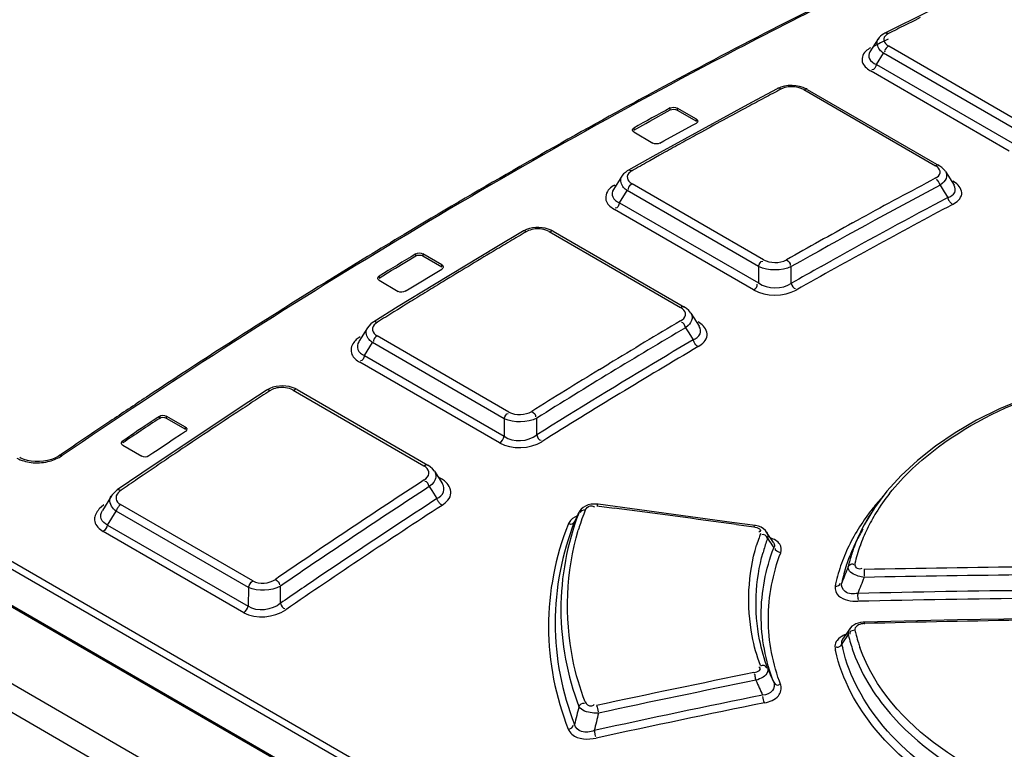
# Model space of a CAD drawing. Header units: inches. Extents: x 0 to 82.7, y 0 to 58.5.
# Tile 32 of 66: x 71.621 to 72.406, y 19.87 to 20.453. Entities that reach past the tile are written whole.
import ezdxf

# ---------------------------------------------------------------- set-up
doc = ezdxf.new("R2010")
doc.units = ezdxf.units.IN
doc.header["$LTSCALE"] = 4.547244
doc.header["$MEASUREMENT"] = 0
doc.layers.get('0').update_dxf_attribs({"linetype": 'CONTINUOUS'})

msp = doc.modelspace()

# ---------------------------------------------------------------- linework, layer by layer
at = {"color": 7, "linetype": 'CONTINUOUS'}
for p, q in [((75.52402, 17.66523), (69.94895, 20.88393)), ((75.4936, 17.65992), (69.9303, 20.87182)), ((72.34647, 20.45951), (72.31109, 20.44186)), ((72.64202, 19.42653), (70.87007, 20.44954)), ((72.33498, 20.45205), (72.32722, 20.44817)), ((72.33934, 20.45422), (72.33498, 20.45205)), ((70.81915, 20.44313), (72.6227, 19.40187)), ((72.62385, 19.40208), (70.8203, 20.44334)), ((72.63954, 19.42191), (70.86759, 20.44492)), ((72.30564, 20.43719), (72.29912, 20.42702)), ((72.30646, 20.4383), (72.30561, 20.43715)), ((72.30429, 20.41696), (72.31003, 20.42593)), ((72.4145, 20.36561), (72.31003, 20.42593)), ((72.31091, 20.42764), (72.31102, 20.42686)), ((72.31268, 20.43255), (72.31421, 20.4315)), ((72.41868, 20.37119), (72.31421, 20.4315)), ((72.4104, 20.34773), (72.30013, 20.41139)), ((72.30429, 20.41696), (72.41457, 20.3533)), ((72.22521, 20.39746), (72.20462, 20.38649)), ((72.22798, 20.39868), (72.2252, 20.39745)), ((72.23087, 20.3995), (72.22798, 20.39868)), ((72.22994, 20.39795), (72.22813, 20.39715)), ((72.24596, 20.39847), (72.24308, 20.39936)), ((72.24633, 20.3968), (72.35151, 20.33608)), ((72.2491, 20.39699), (72.35428, 20.33627)), ((72.20462, 20.38649), (72.126, 20.34345)), ((72.12359, 20.37161), (72.13983, 20.38053)), ((72.13983, 20.38053), (72.13983, 20.38214)), ((72.1454, 20.38204), (72.1454, 20.38044)), ((72.16071, 20.3732), (72.1454, 20.38204)), ((72.1454, 20.38044), (72.16071, 20.3716)), ((72.12034, 20.36975), (72.12359, 20.37161)), ((72.16071, 20.3716), (72.16071, 20.3732)), ((72.1106, 20.36454), (72.12034, 20.36975)), ((72.1106, 20.36615), (72.1106, 20.36454)), ((72.1106, 20.363), (72.12591, 20.35416)), ((72.13473, 20.35584), (72.15746, 20.36836)), ((72.15746, 20.36836), (72.16071, 20.37009)), ((72.13148, 20.35409), (72.13473, 20.35584)), ((72.126, 20.34345), (72.10637, 20.33242)), ((72.12342, 20.34006), (72.12252, 20.33955)), ((72.13133, 20.34448), (72.12342, 20.34006)), ((72.13554, 20.34683), (72.13133, 20.34448)), ((72.35297, 20.33508), (72.35151, 20.33608)), ((72.35942, 20.33156), (72.36639, 20.32046)), ((72.10111, 20.32763), (72.09448, 20.31713)), ((72.3676, 20.32233), (72.36543, 20.32377)), ((72.09929, 20.30654), (72.10538, 20.31617)), ((72.21021, 20.25564), (72.10538, 20.31617)), ((72.1062, 20.31781), (72.10631, 20.31705)), ((72.10783, 20.32266), (72.10934, 20.32163)), ((72.21417, 20.2611), (72.10934, 20.32163)), ((72.35717, 20.3221), (72.35517, 20.32053)), ((72.35517, 20.32053), (72.35842, 20.31534)), ((72.35842, 20.31534), (72.36135, 20.31067)), ((72.20628, 20.23704), (72.09534, 20.30109)), ((72.09929, 20.30654), (72.21023, 20.24249)), ((72.28535, 20.29041), (72.29221, 20.29417)), ((72.02665, 20.28425), (72.02487, 20.28337)), ((72.04243, 20.28547), (72.04003, 20.28615)), ((72.02191, 20.28365), (72.0013, 20.27144)), ((72.04322, 20.28345), (72.14806, 20.22293)), ((72.04621, 20.28377), (72.15104, 20.22324)), ((72.0013, 20.27144), (71.95149, 20.24138)), ((71.92037, 20.25431), (71.93661, 20.26408)), ((71.93661, 20.26408), (71.93661, 20.26569)), ((71.94218, 20.26576), (71.94218, 20.26415)), ((71.95749, 20.25692), (71.94218, 20.26576)), ((71.94218, 20.26415), (71.95749, 20.25531)), ((72.26033, 20.25574), (72.26935, 20.26076)), ((71.91712, 20.25242), (71.92037, 20.25431)), ((71.93151, 20.23791), (71.95749, 20.25364)), ((71.95749, 20.25531), (71.95749, 20.25692)), ((72.21021, 20.25564), (72.21023, 20.24249)), ((72.23643, 20.24231), (72.23643, 20.25553)), ((71.90738, 20.24633), (71.91712, 20.25242)), ((71.90738, 20.24793), (71.90738, 20.24633)), ((71.90738, 20.24462), (71.92269, 20.23578)), ((71.95149, 20.24138), (71.92269, 20.22368)), ((71.92826, 20.23588), (71.93151, 20.23791)), ((71.92269, 20.22368), (71.90308, 20.21148)), ((71.92656, 20.22395), (71.92195, 20.2211)), ((71.92906, 20.2255), (71.92656, 20.22395)), ((71.93244, 20.22759), (71.92906, 20.2255)), ((72.14956, 20.22189), (72.14806, 20.22293)), ((72.1528, 20.22209), (72.15105, 20.22324)), ((72.15465, 20.22047), (72.1528, 20.22209)), ((71.92195, 20.2211), (71.91924, 20.21942)), ((72.15625, 20.21845), (72.15465, 20.22047)), ((72.15621, 20.21851), (72.16287, 20.20795)), ((71.89809, 20.2067), (71.89123, 20.1957)), ((71.89911, 20.20809), (71.89805, 20.20663)), ((72.15403, 20.20847), (72.15203, 20.20681)), ((72.15203, 20.20681), (72.15465, 20.20266)), ((72.16428, 20.21), (72.16205, 20.2115)), ((71.89223, 20.1996), (71.88996, 20.19794)), ((71.90442, 20.20125), (71.90588, 20.20024)), ((72.01106, 20.13952), (71.90588, 20.20024)), ((72.15465, 20.20266), (72.15815, 20.19711)), ((71.89569, 20.18457), (71.90214, 20.19491)), ((72.00732, 20.13419), (71.90214, 20.19491)), ((71.90291, 20.19647), (71.90302, 20.19573)), ((71.89569, 20.18457), (72.00727, 20.12015)), ((72.00354, 20.11483), (71.89196, 20.17925)), ((72.08323, 20.17336), (72.09075, 20.17794)), ((71.83811, 20.15913), (71.83565, 20.1598)), ((71.81722, 20.15672), (71.7966, 20.14324)), ((71.82195, 20.15741), (71.8202, 20.15644)), ((71.83871, 20.15698), (71.94318, 20.09666)), ((71.84192, 20.15742), (71.94639, 20.09711)), ((71.7966, 20.14324), (71.71805, 20.09075)), ((71.73199, 20.13445), (71.73199, 20.13606)), ((71.73756, 20.1363), (71.73756, 20.13469)), ((71.75287, 20.12746), (71.73756, 20.1363)), ((71.73756, 20.13469), (71.75287, 20.12585)), ((71.75287, 20.12585), (71.75287, 20.12746)), ((72.00732, 20.13419), (72.00727, 20.12015)), ((72.03323, 20.12123), (72.03328, 20.13469)), ((71.70276, 20.11652), (71.7125, 20.12306)), ((71.74962, 20.12184), (71.74313, 20.11752)), ((71.75287, 20.124), (71.74962, 20.12184)), ((71.76736, 20.12166), (71.76004, 20.11678)), ((71.70276, 20.11652), (71.70276, 20.11491)), ((71.70276, 20.11304), (71.71807, 20.1042)), ((71.75843, 20.11569), (71.75416, 20.11284)), ((71.76004, 20.11678), (71.75843, 20.11569)), ((71.65379, 20.10583), (71.65252, 20.10497)), ((71.72689, 20.10665), (71.72364, 20.10447)), ((71.64584, 20.10173), (71.64279, 20.10086)), ((71.94472, 20.09559), (71.94318, 20.09666)), ((71.94822, 20.0959), (71.94639, 20.09711)), ((71.9501, 20.09422), (71.94822, 20.0959)), ((71.71805, 20.09075), (71.69844, 20.07735)), ((71.71903, 20.08912), (71.71459, 20.08609)), ((71.72539, 20.09344), (71.71903, 20.08912)), ((71.72778, 20.09505), (71.72539, 20.09344)), ((71.95162, 20.09228), (71.9501, 20.09422)), ((71.95158, 20.09234), (71.95795, 20.08231)), ((71.94947, 20.08174), (71.94747, 20.07998)), ((71.94747, 20.07998), (71.94946, 20.07684)), ((71.95102, 20.08364), (71.94947, 20.08174)), ((71.95453, 20.08769), (71.95727, 20.08611)), ((71.95586, 20.0857), (71.95659, 20.08662)), ((71.95958, 20.08458), (71.95727, 20.08611)), ((71.69368, 20.07254), (71.68663, 20.06108)), ((71.69311, 20.07148), (71.69362, 20.07244)), ((71.69423, 20.07336), (71.69363, 20.07246)), ((71.94946, 20.07684), (71.95355, 20.0704)), ((72.31266, 20.07629), (72.30283, 20.06315)), ((71.68779, 20.06539), (71.68546, 20.06353)), ((71.69256, 20.06962), (71.69311, 20.07148)), ((71.69856, 20.06773), (71.69964, 20.06664)), ((71.69964, 20.06664), (71.70107, 20.06565)), ((71.80656, 20.00475), (71.70107, 20.06565)), ((72.07215, 20.06447), (72.07025, 20.06332)), ((72.07864, 20.06419), (72.07921, 20.06382)), ((72.08114, 20.06479), (72.09507, 20.06293)), ((72.18889, 20.05148), (72.08213, 20.06595)), ((71.69071, 20.04936), (71.69755, 20.06047)), ((71.69838, 20.06247), (71.69755, 20.06047)), ((71.80304, 19.99956), (71.69755, 20.06047)), ((72.06632, 20.05813), (72.06669, 20.05887)), ((72.06669, 20.05887), (72.06695, 20.05946)), ((72.30283, 20.06315), (72.29461, 20.04958)), ((71.69071, 20.04936), (71.80292, 19.98458)), ((72.06357, 20.05259), (72.06337, 20.05215)), ((72.2075, 20.04891), (72.18889, 20.05148)), ((72.19259, 20.04971), (72.20652, 20.04779)), ((72.29461, 20.04958), (72.29063, 20.04162)), ((71.79941, 19.9794), (71.6872, 20.04418)), ((72.21573, 20.04498), (72.21413, 20.0464)), ((72.21669, 20.04376), (72.21573, 20.04498)), ((72.22218, 20.0354), (72.2167, 20.04374)), ((72.29056, 20.04148), (72.28632, 20.03229)), ((72.21768, 20.04032), (72.21747, 20.03882)), ((72.22079, 20.03368), (72.22191, 20.03197)), ((72.22216, 20.03543), (72.22218, 20.0354)), ((72.22191, 20.03197), (72.22246, 20.03112)), ((72.28184, 20.01487), (72.28182, 20.01602)), ((72.29215, 20.01474), (72.29284, 20.01504)), ((72.29444, 20.01386), (72.29452, 20.00862)), ((71.80304, 19.99956), (71.80292, 19.98458)), ((71.82864, 19.98692), (71.82875, 20.00067)), ((72.29465, 19.97217), (72.29466, 19.97035)), ((72.36901, 19.97362), (72.29466, 19.97192)), ((72.42655, 19.97465), (72.36901, 19.97362)), ((72.27989, 19.96206), (72.27731, 19.95827)), ((72.283, 19.96658), (72.27989, 19.96206)), ((72.28301, 19.96658), (72.28302, 19.9666)), ((72.28717, 19.96551), (72.28487, 19.96501)), ((72.28713, 19.96637), (72.28717, 19.96551)), ((72.27418, 19.95868), (72.27295, 19.95735)), ((72.27567, 19.95989), (72.27418, 19.95868)), ((72.27668, 19.95458), (72.27559, 19.95283)), ((72.27731, 19.95827), (72.27656, 19.95655)), ((72.28129, 19.96117), (72.28187, 19.96199)), ((72.27127, 19.95281), (72.27138, 19.95111))]:
    msp.add_line(p, q, dxfattribs=at)
for points in [[(72.3111, 20.44186), (72.31025, 20.4414), (72.30881, 20.44048), (72.30755, 20.43944), (72.30646, 20.4383)], [(72.23697, 20.40012), (72.23388, 20.39998), (72.23087, 20.3995)], [(72.24308, 20.39936), (72.24007, 20.39991), (72.23697, 20.40012)], [(72.24912, 20.39698), (72.24866, 20.39724), (72.24596, 20.39847)], [(72.10637, 20.33242), (72.10551, 20.3319), (72.10394, 20.33077), (72.10258, 20.32951), (72.10145, 20.32814), (72.10111, 20.32763)], [(72.35801, 20.33337), (72.35661, 20.33467), (72.35499, 20.33583), (72.35427, 20.33627)], [(72.35946, 20.33149), (72.35916, 20.33195), (72.35801, 20.33337)], [(72.09529, 20.32059), (72.09538, 20.32054), (72.09547, 20.32049), (72.09556, 20.32044), (72.09565, 20.3204), (72.09574, 20.32036), (72.09583, 20.32032), (72.09592, 20.32028), (72.09601, 20.32025), (72.0961, 20.32022)], [(72.36265, 20.30766), (72.36246, 20.30797), (72.36227, 20.30829), (72.3621, 20.30862), (72.36194, 20.30896), (72.36179, 20.30929), (72.36166, 20.30964), (72.36155, 20.30998), (72.36144, 20.31032), (72.36135, 20.31067)], [(72.36516, 20.30516), (72.36486, 20.30535), (72.36456, 20.30557), (72.36426, 20.30581), (72.36397, 20.30607), (72.36369, 20.30635), (72.36341, 20.30665), (72.36315, 20.30697), (72.36289, 20.30731), (72.36265, 20.30766)], [(72.02743, 20.28593), (72.02508, 20.28518), (72.02287, 20.28419), (72.0219, 20.28365)], [(72.03499, 20.28679), (72.03242, 20.28675), (72.02989, 20.28646), (72.02743, 20.28593)], [(72.04003, 20.28615), (72.03754, 20.28659), (72.03499, 20.28679)], [(72.04621, 20.28376), (72.04469, 20.28456), (72.04243, 20.28547)], [(71.90307, 20.21147), (71.90274, 20.21126), (71.90077, 20.20978), (71.89911, 20.20809)], [(72.15886, 20.19531), (72.15876, 20.19551), (72.15867, 20.1957), (72.15858, 20.1959), (72.15849, 20.1961), (72.15842, 20.19631), (72.15834, 20.19651), (72.15827, 20.19671), (72.15821, 20.19691), (72.15815, 20.19711)], [(72.55545, 20.17865), (72.53175, 20.17646), (72.50847, 20.17321), (72.48572, 20.16895), (72.46362, 20.16366), (72.44231, 20.15738), (72.42191, 20.15013), (72.40251, 20.14196), (72.38423, 20.1329), (72.36716, 20.12301), (72.35139, 20.11234), (72.33701, 20.10096), (72.32407, 20.08892), (72.31266, 20.07629)], [(71.82265, 20.15924), (71.82027, 20.15835), (71.81806, 20.15724), (71.81722, 20.15672)], [(71.83044, 20.16037), (71.82778, 20.16026), (71.82516, 20.15987), (71.82265, 20.15924)], [(71.83565, 20.1598), (71.83308, 20.16022), (71.83044, 20.16037)], [(71.84192, 20.15742), (71.84043, 20.1582), (71.83811, 20.15913)], [(71.65253, 20.10498), (71.65126, 20.10417), (71.64868, 20.10284), (71.64584, 20.10173)], [(71.6298, 20.10021), (71.62676, 20.10077), (71.62396, 20.10161), (71.62148, 20.10267), (71.62052, 20.10318)], [(71.64279, 20.10086), (71.63958, 20.10026), (71.63629, 20.09995), (71.633, 20.09993), (71.6298, 20.10021)], [(71.69844, 20.07735), (71.6977, 20.07682), (71.6958, 20.07517), (71.69423, 20.07336)], [(71.95527, 20.06722), (71.95502, 20.06754), (71.95479, 20.06788), (71.95457, 20.06823), (71.95436, 20.06858), (71.95416, 20.06894), (71.95399, 20.06931), (71.95382, 20.06967), (71.95368, 20.07004), (71.95355, 20.0704)], [(71.95765, 20.06508), (71.95738, 20.06524), (71.9571, 20.06543), (71.95683, 20.06564), (71.95656, 20.06586), (71.95629, 20.0661), (71.95602, 20.06636), (71.95576, 20.06663), (71.95551, 20.06692), (71.95527, 20.06722)], [(72.08213, 20.06595), (72.08143, 20.06603), (72.07902, 20.06611), (72.07663, 20.06588), (72.07433, 20.06534), (72.07215, 20.06447)], [(72.07025, 20.06332), (72.06867, 20.06193), (72.06743, 20.06032), (72.06695, 20.05946)], [(72.21413, 20.0464), (72.21225, 20.04752), (72.21013, 20.04834), (72.20783, 20.04886), (72.2075, 20.04891)], [(72.29466, 19.97192), (72.29372, 19.97188), (72.29162, 19.97161), (72.28965, 19.97113), (72.28784, 19.97046), (72.2862, 19.96958), (72.28477, 19.96853), (72.28357, 19.96731), (72.28302, 19.9666)]]:
    msp.add_lwpolyline(points, dxfattribs=at)
for centre, radius, start, end in [((74.38959, 16.21759), 4.75092, 115.98709, 118.50125), ((74.475, 16.15557), 4.79994, 116.58081, 116.75736), ((74.42133, 16.22889), 4.70648, 116.60467, 116.76719), ((74.499, 16.11002), 4.85142, 117.90983, 118.08636), ((74.49692, 16.01575), 4.97951, 118.47829, 118.74589), ((74.52519, 16.06093), 4.90707, 118.08635, 118.26118), ((74.59112, 15.84635), 5.17335, 118.75837, 120.99024), ((74.5215, 15.99508), 4.99186, 118.49692, 118.87938), ((74.56593, 15.98525), 4.99301, 118.2617, 118.77894), ((74.58405, 15.95214), 5.03076, 118.7783, 118.95002), ((74.59693, 15.92886), 5.05736, 118.95008, 119.12362), ((74.63366, 15.86317), 5.13262, 119.29133, 119.4605), ((72.10673, 20.32403), 0.00667, 147.4894, 153.92886), ((74.67531, 15.93946), 4.96414, 117.91429, 118.68956), ((74.70292, 15.89031), 5.01386, 117.92092, 119.46782), ((74.68037, 15.925), 4.96104, 117.86863, 119.07747), ((74.69872, 15.89269), 4.99154, 117.87235, 119.5058), ((74.72761, 15.84417), 5.07284, 118.77942, 119.46237), ((74.69558, 15.67023), 5.37812, 120.97813, 121.34313), ((74.73225, 15.6933), 5.32904, 120.53355, 120.69854), ((74.73956, 15.68098), 5.34336, 120.69854, 120.86336), ((74.8059, 15.49123), 5.58838, 121.35449, 123.49689), ((74.72464, 15.64324), 5.39816, 121.09627, 121.45928), ((74.76244, 15.64283), 5.38785, 120.86406, 121.35606), ((74.74485, 15.80864), 5.09406, 119.19129, 119.49966), ((74.80081, 15.57973), 5.4617, 121.35542, 121.51774), ((74.80856, 15.56708), 5.47653, 121.51762, 121.67976), ((74.79812, 15.58395), 5.4567, 121.84247, 122.00573), ((71.90425, 20.20271), 0.00733, 147.75084, 154.9107), ((74.90642, 15.5378), 5.42091, 120.53772, 122.00618), ((74.867, 15.60267), 5.35169, 120.53398, 121.24916), ((74.90165, 15.54117), 5.39744, 120.50164, 122.05215), ((74.84776, 15.63029), 5.29999, 120.49578, 120.81565), ((74.91234, 15.52271), 5.42546, 120.8193, 122.05044), ((74.94387, 15.47638), 5.49953, 121.34305, 122.00372), ((74.92092, 15.31537), 5.7985, 123.485689, 123.832475), ((75.00694, 15.25756), 5.84417, 123.04415, 123.198852), ((74.98381, 15.29291), 5.80193, 123.198851, 123.354918), ((74.94379, 15.29928), 5.80603, 123.585634, 123.816809), ((74.96442, 15.3224), 5.76663, 123.35513, 123.66988), ((74.9586, 15.25919), 5.86616, 123.832683, 124.28918), ((74.94842, 15.29095), 5.81419, 123.587039, 123.933519), ((74.97395, 15.27334), 5.82274, 123.701313, 123.89359), ((75.04467, 15.20228), 5.9111, 123.82562, 123.979716), ((71.63705, 20.13134), 0.03178, 300.44209, 303.28583), ((75.04428, 15.2028), 5.91045, 123.979408, 124.133745), ((74.96577, 15.31829), 5.7708, 124.290171, 124.448691), ((75.12859, 15.18925), 5.84098, 123.046574, 124.447962), ((75.13151, 15.18473), 5.83965, 123.041424, 124.442249), ((72.44651, 19.94748), 0.18526, 137.65194, 141.52253), ((72.44154, 19.97398), 0.16171, 141.59152, 148.16909), ((75.126, 15.18936), 5.81472, 123.016747, 124.496157), ((75.10684, 15.21755), 5.78735, 123.014959, 124.138297), ((72.43737, 19.97157), 0.16271, 142.69513, 148.27277), ((73.40209, 19.3961), 1.49083, 153.63636, 153.89272), ((72.2516, 19.99054), 0.19311, 159.50751, 161.90943), ((72.24989, 19.99117), 0.19129, 158.51056, 159.50483), ((68.6703, -5.56335), 25.85412, 82.169832, 82.387928), ((72.42418, 19.97971), 0.14721, 148.26859, 155.1348), ((72.43898, 19.95351), 0.17561, 141.53305, 144.5348), ((72.428, 19.98248), 0.14571, 148.20169, 154.10189), ((72.06879, 20.04517), 0.01158, 147.72485, 156.43138), ((72.25415, 19.9897), 0.1958, 161.90834, 163.51344), ((72.42941, 19.96019), 0.16395, 144.49526, 150.74665), ((72.33305, 19.9959), 0.12984, 158.91026, 160.49765), ((72.42303, 19.96892), 0.15068, 149.17769, 153.35933), ((72.41578, 19.98375), 0.13788, 155.24543, 157.51856), ((72.41782, 19.98744), 0.13439, 154.10619, 160.36246), ((72.33529, 19.99512), 0.13221, 160.50211, 163.22874), ((72.36676, 19.9847), 0.15879, 160.73479, 164.3984), ((72.36921, 19.98387), 0.16139, 160.09012, 160.74234), ((73.94153, 21.14804), 2.05006, 212.7562, 212.92727), ((72.41788, 19.96676), 0.15067, 150.7866, 154.10974), ((72.41157, 19.98548), 0.13333, 157.51537, 160.50189), ((72.41758, 19.9717), 0.14457, 153.37701, 155.16655), ((72.41044, 19.97038), 0.14241, 154.11054, 157.57761), ((72.41185, 19.97429), 0.13827, 155.23099, 160.32483), ((72.40603, 19.98742), 0.12746, 160.49155, 165.21715), ((72.40874, 19.99069), 0.12475, 160.3696, 167.02886), ((72.40587, 19.97229), 0.13745, 157.58969, 161.14045), ((72.40158, 19.9778), 0.12742, 161.72075, 168.5132), ((72.40626, 19.97634), 0.13232, 161.13225, 161.75597), ((72.40726, 19.976), 0.13338, 160.35227, 161.13204), ((72.40097, 19.98878), 0.12222, 166.44638, 167.12094), ((72.40209, 19.9885), 0.12338, 165.23776, 166.44553), ((72.40414, 19.97289), 0.13561, 161.14262, 164.71564), ((74.56376, 19.10089), 2.4586, 158.14773, 158.46988), ((72.57282, 6.47548), 13.54124, 90.618706, 91.177996), ((72.56864, 6.46405), 13.54629, 90.600565, 91.159448), ((75.17734, 15.11296), 5.91348, 124.135052, 124.491452), ((72.40295, 19.97322), 0.13439, 164.71777, 168.31105), ((74.60236, 19.0778), 2.48808, 158.05649, 158.37305), ((72.58811, 6.50816), 13.48996, 90.670969, 91.268671), ((72.58385, 6.49681), 13.49493, 90.652412, 91.24966), ((72.64448, 6.4678), 13.50746, 90.924533, 91.484165), ((72.28841, 19.96281), 0.00659, 145.40355, 186.8915), ((72.40571, 19.99269), 0.12161, 192.91294, 194.86319), ((73.19339, 19.31734), 1.11644, 144.78232, 145.19535), ((72.39849, 19.97906), 0.12425, 191.36608, 193.04395), ((72.40161, 19.98972), 0.12291, 193.03888, 194.08828), ((72.40623, 19.99095), 0.12768, 194.12083, 199.87877), ((72.4087, 19.9935), 0.12472, 194.8682, 197.85835), ((72.41177, 19.99447), 0.12793, 197.85357, 199.58039), ((72.3946, 19.97604), 0.12572, 191.43998, 192.21006), ((73.96642, 11.19172), 8.91527, 101.384404, 102.210069), ((73.83585, 20.64236), 1.76621, 203.61459, 204.00086), ((73.96552, 11.18409), 8.91627, 101.366808, 102.191998), ((75.76436, 21.49106), 3.88551, 203.76153, 203.95281), ((73.97286, 11.20557), 8.88399, 101.422431, 102.308101), ((73.97178, 11.19822), 8.88466, 101.403954, 102.289098), ((77.8475, 18.4847), 5.95242, 166.200718, 166.342646), ((77.70101, 18.50131), 5.7898, 166.027898, 166.16944)]:
    msp.add_arc(centre, radius, start, end, dxfattribs=at)
for points, knots in [([(71.11998, 20.41337), (71.17795, 20.45291), (71.40486, 20.60187), (71.64282, 20.73432), (71.8248, 20.82029)], [0, 0, 0, 0, 0.25851, 1, 1, 1, 1]), ([(71.12302, 20.4087), (71.18094, 20.44822), (71.40769, 20.59707), (71.64548, 20.72942), (71.82734, 20.81534)], [0, 0, 0, 0, 0.25851, 1, 1, 1, 1]), ([(72.35783, 20.511), (72.29867, 20.48303), (72.0563, 20.36189), (71.82421, 20.22057), (71.65449, 20.10477)], [0, 0, 0, 0, 0.241567, 1, 1, 1, 1]), ([(72.314, 20.44154), (72.31233, 20.44065), (72.30865, 20.43765), (72.31128, 20.43367), (72.31268, 20.43255)], [0, 0, 0, 0, 0.515237, 1, 1, 1, 1]), ([(72.311, 20.44203), (72.3113, 20.44224), (72.31242, 20.4424), (72.31305, 20.44147), (72.31336, 20.44097)], [0, 0, 0, 0, 0.379528, 1, 1, 1, 1]), ([(72.31003, 20.42593), (72.30894, 20.42671), (72.30569, 20.42925), (72.30404, 20.43472), (72.30561, 20.43714)], [0, 0, 0, 0, 0.318601, 1, 1, 1, 1]), ([(72.29907, 20.42694), (72.29808, 20.42538), (72.29791, 20.42022), (72.30213, 20.41791), (72.30429, 20.41696)], [0, 0, 0, 0, 0.440626, 1, 1, 1, 1]), ([(72.22814, 20.39716), (72.22761, 20.39746), (72.22675, 20.39798), (72.2254, 20.3979), (72.22515, 20.39753)], [0, 0, 0, 0, 0.577963, 1, 1, 1, 1]), ([(72.2492, 20.39714), (72.24893, 20.39736), (72.24785, 20.39758), (72.2472, 20.3967), (72.24685, 20.39623)], [0, 0, 0, 0, 0.373909, 1, 1, 1, 1]), ([(72.16071, 20.3732), (72.161, 20.37303), (72.1615, 20.37258), (72.16169, 20.37193), (72.16169, 20.37163)], [0, 0, 0, 0, 0.530823, 1, 1, 1, 1]), ([(72.16169, 20.37163), (72.16169, 20.37133), (72.16151, 20.37068), (72.161, 20.37025), (72.16071, 20.37009)], [0, 0, 0, 0, 0.471258, 1, 1, 1, 1]), ([(72.10962, 20.36459), (72.10962, 20.36489), (72.1098, 20.36554), (72.11031, 20.36598), (72.1106, 20.36615)], [0, 0, 0, 0, 0.472029, 1, 1, 1, 1]), ([(72.1106, 20.363), (72.1103, 20.36317), (72.1098, 20.36363), (72.10962, 20.36428), (72.10962, 20.36459)], [0, 0, 0, 0, 0.529532, 1, 1, 1, 1]), ([(72.10931, 20.33212), (72.1076, 20.33111), (72.10395, 20.32801), (72.10642, 20.3238), (72.10783, 20.32266)], [0, 0, 0, 0, 0.522303, 1, 1, 1, 1]), ([(72.10627, 20.33258), (72.10656, 20.33281), (72.10771, 20.33304), (72.10838, 20.33208), (72.10872, 20.33157)], [0, 0, 0, 0, 0.374483, 1, 1, 1, 1]), ([(72.35135, 20.32602), (72.35304, 20.32696), (72.35677, 20.32982), (72.35435, 20.33398), (72.35297, 20.33508)], [0, 0, 0, 0, 0.523215, 1, 1, 1, 1]), ([(72.35151, 20.33608), (72.35202, 20.33634), (72.35285, 20.3368), (72.35411, 20.33669), (72.35433, 20.33633)], [0, 0, 0, 0, 0.579607, 1, 1, 1, 1]), ([(72.35947, 20.33148), (72.35985, 20.33087), (72.36042, 20.32953), (72.36044, 20.32807), (72.36033, 20.32737)], [0, 0, 0, 0, 0.504421, 1, 1, 1, 1]), ([(72.10538, 20.31617), (72.10435, 20.3169), (72.10122, 20.31941), (72.0995, 20.32443), (72.10074, 20.32696)], [0, 0, 0, 0, 0.309406, 1, 1, 1, 1]), ([(72.09443, 20.31706), (72.09337, 20.31537), (72.09283, 20.31012), (72.09713, 20.30748), (72.09929, 20.30654)], [0, 0, 0, 0, 0.457672, 1, 1, 1, 1]), ([(72.36135, 20.31067), (72.36347, 20.31148), (72.36782, 20.31366), (72.36744, 20.31877), (72.36644, 20.32037)], [0, 0, 0, 0, 0.54694, 1, 1, 1, 1]), ([(72.36516, 20.30516), (72.36835, 20.30695), (72.37549, 20.3126), (72.37032, 20.32029), (72.3676, 20.32233)], [0, 0, 0, 0, 0.517883, 1, 1, 1, 1]), ([(72.0463, 20.28392), (72.04602, 20.28416), (72.04485, 20.28441), (72.04417, 20.28343), (72.04382, 20.28291)], [0, 0, 0, 0, 0.372962, 1, 1, 1, 1]), ([(72.02486, 20.28336), (72.02432, 20.28368), (72.02347, 20.28423), (72.02206, 20.28408), (72.02187, 20.28369)], [0, 0, 0, 0, 0.590327, 1, 1, 1, 1]), ([(71.95749, 20.25692), (71.95779, 20.25675), (71.95829, 20.25628), (71.95847, 20.25561), (71.95847, 20.25529)], [0, 0, 0, 0, 0.523159, 1, 1, 1, 1]), ([(71.95847, 20.25529), (71.95847, 20.25498), (71.95829, 20.2543), (71.95779, 20.25382), (71.95749, 20.25364)], [0, 0, 0, 0, 0.475275, 1, 1, 1, 1]), ([(71.90639, 20.24626), (71.90639, 20.24658), (71.90658, 20.24726), (71.90708, 20.24775), (71.90738, 20.24793)], [0, 0, 0, 0, 0.475947, 1, 1, 1, 1]), ([(71.90738, 20.24462), (71.90708, 20.24479), (71.90657, 20.24527), (71.90639, 20.24595), (71.90639, 20.24626)], [0, 0, 0, 0, 0.521957, 1, 1, 1, 1]), ([(72.14806, 20.22293), (72.1486, 20.22325), (72.14946, 20.22381), (72.15088, 20.22368), (72.15108, 20.22328)], [0, 0, 0, 0, 0.58891, 1, 1, 1, 1]), ([(72.14808, 20.21223), (72.1498, 20.21329), (72.15342, 20.21647), (72.15098, 20.22073), (72.14956, 20.22189)], [0, 0, 0, 0, 0.524077, 1, 1, 1, 1]), ([(71.90214, 20.19491), (71.90112, 20.19563), (71.89797, 20.19818), (71.8964, 20.20323), (71.89761, 20.20582)], [0, 0, 0, 0, 0.303999, 1, 1, 1, 1]), ([(71.90605, 20.2112), (71.90431, 20.21006), (71.90069, 20.20686), (71.90298, 20.20243), (71.90442, 20.20125)], [0, 0, 0, 0, 0.528305, 1, 1, 1, 1]), ([(71.90298, 20.21161), (71.90324, 20.21186), (71.90441, 20.21216), (71.9051, 20.21117), (71.90547, 20.21066)], [0, 0, 0, 0, 0.365682, 1, 1, 1, 1]), ([(72.15815, 20.19711), (72.16032, 20.1981), (72.16463, 20.20085), (72.164, 20.20616), (72.16292, 20.20788)], [0, 0, 0, 0, 0.539572, 1, 1, 1, 1]), ([(72.16211, 20.19169), (72.16536, 20.1937), (72.17229, 20.19995), (72.1671, 20.20787), (72.16428, 20.21)], [0, 0, 0, 0, 0.5196, 1, 1, 1, 1]), ([(71.88996, 20.19794), (71.88892, 20.1971), (71.88551, 20.19409), (71.88432, 20.18848), (71.88566, 20.18554)], [0, 0, 0, 0, 0.292982, 1, 1, 1, 1]), ([(71.8912, 20.19565), (71.89008, 20.19384), (71.88918, 20.1885), (71.89352, 20.18552), (71.89569, 20.18457)], [0, 0, 0, 0, 0.47335, 1, 1, 1, 1]), ([(72.31483, 20.07444), (72.32601, 20.08857), (72.38836, 20.14597), (72.47478, 20.16971), (72.54013, 20.17631)], [0, 0, 0, 0, 0.215263, 1, 1, 1, 1]), ([(71.82018, 20.15643), (71.81962, 20.15675), (71.81881, 20.15736), (71.81735, 20.15711), (71.81723, 20.15671)], [0, 0, 0, 0, 0.605405, 1, 1, 1, 1]), ([(71.84201, 20.15757), (71.84171, 20.15783), (71.84045, 20.15813), (71.83973, 20.15705), (71.83937, 20.15648)], [0, 0, 0, 0, 0.375422, 1, 1, 1, 1]), ([(71.75287, 20.12746), (71.75317, 20.12728), (71.75369, 20.12679), (71.75386, 20.1261), (71.75386, 20.12577)], [0, 0, 0, 0, 0.515949, 1, 1, 1, 1]), ([(71.75386, 20.12577), (71.75386, 20.12544), (71.75368, 20.12473), (71.75317, 20.1242), (71.75287, 20.124)], [0, 0, 0, 0, 0.478802, 1, 1, 1, 1]), ([(71.70178, 20.11473), (71.70178, 20.11507), (71.70196, 20.11578), (71.70246, 20.11632), (71.70276, 20.11652)], [0, 0, 0, 0, 0.479396, 1, 1, 1, 1]), ([(71.70276, 20.11304), (71.70246, 20.11321), (71.70195, 20.11371), (71.70178, 20.1144), (71.70178, 20.11473)], [0, 0, 0, 0, 0.514828, 1, 1, 1, 1]), ([(71.65252, 20.10497), (71.65275, 20.10513), (71.65349, 20.10526), (71.65414, 20.10498), (71.65449, 20.10477)], [0, 0, 0, 0, 0.40917, 1, 1, 1, 1]), ([(71.94318, 20.09666), (71.94376, 20.09704), (71.94464, 20.0977), (71.94622, 20.09755), (71.9464, 20.09712)], [0, 0, 0, 0, 0.597925, 1, 1, 1, 1]), ([(71.94339, 20.08532), (71.94514, 20.0865), (71.94865, 20.08998), (71.94619, 20.09437), (71.94472, 20.09559)], [0, 0, 0, 0, 0.525282, 1, 1, 1, 1]), ([(71.95264, 20.0876), (71.95255, 20.08692), (71.95215, 20.08552), (71.95145, 20.08426), (71.95102, 20.08364)], [0, 0, 0, 0, 0.477636, 1, 1, 1, 1]), ([(71.95355, 20.0704), (71.95577, 20.07158), (71.96001, 20.0749), (71.95915, 20.08041), (71.95798, 20.08225)], [0, 0, 0, 0, 0.534148, 1, 1, 1, 1]), ([(71.95765, 20.06508), (71.96102, 20.06726), (71.96764, 20.07417), (71.96251, 20.08235), (71.95958, 20.08458)], [0, 0, 0, 0, 0.521576, 1, 1, 1, 1]), ([(71.70141, 20.07708), (71.69979, 20.07597), (71.69677, 20.07327), (71.69753, 20.06901), (71.69856, 20.06773)], [0, 0, 0, 0, 0.544462, 1, 1, 1, 1]), ([(71.69835, 20.07748), (71.6986, 20.07773), (71.69977, 20.07806), (71.70048, 20.07707), (71.70087, 20.07655)], [0, 0, 0, 0, 0.356119, 1, 1, 1, 1]), ([(71.70107, 20.06565), (71.70053, 20.06528), (71.69952, 20.06427), (71.69873, 20.06311), (71.69838, 20.06247)], [0, 0, 0, 0, 0.472721, 1, 1, 1, 1]), ([(72.07578, 20.06461), (72.07624, 20.06472), (72.07724, 20.06479), (72.07819, 20.06444), (72.07864, 20.06419)], [0, 0, 0, 0, 0.473361, 1, 1, 1, 1]), ([(72.08217, 20.0662), (72.082, 20.06624), (72.08155, 20.06543), (72.0815, 20.06489), (72.08141, 20.0644)], [0, 0, 0, 0, 0.250634, 1, 1, 1, 1]), ([(71.69071, 20.04936), (71.68853, 20.05034), (71.68415, 20.05366), (71.6854, 20.05909), (71.68659, 20.06103)], [0, 0, 0, 0, 0.511996, 1, 1, 1, 1]), ([(72.06669, 20.05887), (72.05748, 20.03438), (72.04742, 19.98166), (72.05762, 19.92896), (72.06688, 19.90448)], [0, 0, 0, 0, 0.499899, 1, 1, 1, 1]), ([(71.68048, 20.05593), (71.68036, 20.05531), (71.68023, 20.05407), (71.68036, 20.05282), (71.68049, 20.05222)], [0, 0, 0, 0, 0.502639, 1, 1, 1, 1]), ([(72.05818, 20.0498), (72.04811, 20.02397), (72.03703, 19.96808), (72.04824, 19.91223), (72.05837, 19.88641)], [0, 0, 0, 0, 0.499917, 1, 1, 1, 1]), ([(72.06337, 20.05215), (72.05337, 20.02654), (72.04232, 19.97115), (72.05337, 19.91576), (72.06338, 19.89015)], [0, 0, 0, 0, 0.499984, 1, 1, 1, 1]), ([(72.06337, 20.05215), (72.06286, 20.05105), (72.06114, 20.04931), (72.05939, 20.05022), (72.05893, 20.05056)], [0, 0, 0, 0, 0.681099, 1, 1, 1, 1]), ([(72.20652, 20.04779), (72.20668, 20.04813), (72.20687, 20.04854), (72.20735, 20.04924), (72.20753, 20.04915)], [0, 0, 0, 0, 0.651022, 1, 1, 1, 1]), ([(72.07191, 19.90819), (72.06764, 19.91916), (72.05475, 19.96363), (72.05663, 20.01226), (72.06641, 20.04527)], [0, 0, 0, 0, 0.254713, 1, 1, 1, 1]), ([(72.21094, 20.04634), (72.21136, 20.04606), (72.21242, 20.04488), (72.21101, 20.04395), (72.21041, 20.04362)], [0, 0, 0, 0, 0.426419, 1, 1, 1, 1]), ([(72.21671, 20.04373), (72.21703, 20.04323), (72.21754, 20.04212), (72.21769, 20.04092), (72.21768, 20.04032)], [0, 0, 0, 0, 0.501285, 1, 1, 1, 1]), ([(72.21185, 19.93721), (72.20885, 19.94488), (72.2003, 19.97619), (72.20174, 20.01018), (72.2087, 20.03327)], [0, 0, 0, 0, 0.254523, 1, 1, 1, 1]), ([(72.228, 20.02728), (72.2287, 20.02943), (72.22796, 20.03548), (72.22265, 20.03805), (72.21985, 20.039)], [0, 0, 0, 0, 0.433496, 1, 1, 1, 1]), ([(72.22218, 20.0354), (72.22238, 20.03509), (72.22271, 20.03446), (72.22289, 20.03377), (72.22293, 20.03343)], [0, 0, 0, 0, 0.51891, 1, 1, 1, 1]), ([(72.22293, 20.03343), (72.22298, 20.03303), (72.22295, 20.03222), (72.22266, 20.03146), (72.22245, 20.03112)], [0, 0, 0, 0, 0.506065, 1, 1, 1, 1]), ([(72.21754, 19.93485), (72.21483, 19.9423), (72.20627, 19.97233), (72.20757, 20.00503), (72.21382, 20.02741)], [0, 0, 0, 0, 0.254609, 1, 1, 1, 1]), ([(72.22235, 19.92396), (72.2159, 19.94094), (72.2088, 19.97755), (72.21595, 20.01415), (72.22245, 20.03112)], [0, 0, 0, 0, 0.499943, 1, 1, 1, 1]), ([(72.22802, 19.92162), (72.22164, 19.93836), (72.21459, 19.97445), (72.22163, 20.01053), (72.228, 20.02728)], [0, 0, 0, 0, 0.500019, 1, 1, 1, 1]), ([(72.28182, 20.01602), (72.28236, 20.01718), (72.28405, 20.01902), (72.28593, 20.01821), (72.28641, 20.0179)], [0, 0, 0, 0, 0.693432, 1, 1, 1, 1]), ([(72.28718, 20.0187), (72.28693, 20.01761), (72.28761, 20.01462), (72.29085, 20.01426), (72.29215, 20.01474)], [0, 0, 0, 0, 0.444643, 1, 1, 1, 1]), ([(72.29453, 20.00757), (72.29297, 20.0078), (72.28833, 20.0088), (72.28248, 20.01153), (72.28184, 20.01487)], [0, 0, 0, 0, 0.317108, 1, 1, 1, 1]), ([(72.28943, 19.99481), (72.28608, 19.99422), (72.27907, 19.99384), (72.27612, 20.00077), (72.27671, 20.00317)], [0, 0, 0, 0, 0.579344, 1, 1, 1, 1]), ([(72.28943, 19.99481), (72.28946, 19.99374), (72.28905, 19.9929), (72.29001, 19.98955), (72.28951, 19.98985)], [0, 0, 0, 0, 0.646743, 1, 1, 1, 1]), ([(72.28487, 19.96501), (72.28429, 19.96481), (72.28309, 19.96432), (72.28291, 19.96291), (72.28311, 19.96239)], [0, 0, 0, 0, 0.527673, 1, 1, 1, 1]), ([(72.27656, 19.95655), (72.27649, 19.95622), (72.27644, 19.95555), (72.27657, 19.95489), (72.27668, 19.95458)], [0, 0, 0, 0, 0.507576, 1, 1, 1, 1]), ([(72.56675, 19.78058), (72.53081, 19.78222), (72.46234, 19.79182), (72.37117, 19.82648), (72.30275, 19.87855), (72.27676, 19.92615), (72.27172, 19.94945)], [0, 0, 0, 0, 0.298825, 0.569585, 0.802003, 1, 1, 1, 1]), ([(72.27363, 19.9517), (72.27339, 19.95168), (72.27286, 19.9517), (72.27237, 19.95189), (72.27212, 19.95201)], [0, 0, 0, 0, 0.46483, 1, 1, 1, 1]), ([(72.27559, 19.95283), (72.27533, 19.95254), (72.27476, 19.95202), (72.27401, 19.95174), (72.27363, 19.9517)], [0, 0, 0, 0, 0.50499, 1, 1, 1, 1]), ([(72.56727, 19.78681), (72.53215, 19.78838), (72.4652, 19.79768), (72.37592, 19.83131), (72.30867, 19.88193), (72.28272, 19.92825), (72.27745, 19.95102)], [0, 0, 0, 0, 0.298339, 0.568972, 0.801661, 1, 1, 1, 1]), ([(72.28615, 19.94753), (72.293, 19.92855), (72.32449, 19.88008), (72.41091, 19.8263), (72.48832, 19.80764), (72.53072, 19.80266)], [0, 0, 0, 0, 0.204217, 0.567895, 1, 1, 1, 1]), ([(72.54007, 19.80794), (72.51069, 19.8109), (72.4162, 19.82758), (72.3142, 19.88703), (72.29123, 19.9516)], [0, 0, 0, 0, 0.301117, 1, 1, 1, 1]), ([(72.20663, 19.93159), (72.20819, 19.9319), (72.21022, 19.93226), (72.21237, 19.93488), (72.21098, 19.93577), (72.21039, 19.93605)], [0, 0, 0, 0, 0.577415, 0.761845, 1, 1, 1, 1]), ([(72.21754, 19.93485), (72.21781, 19.93405), (72.21739, 19.929), (72.21188, 19.92663), (72.20822, 19.92546)], [0, 0, 0, 0, 0.17958, 1, 1, 1, 1]), ([(72.21185, 19.93721), (72.21293, 19.93739), (72.21503, 19.93807), (72.21647, 19.93577), (72.21619, 19.93503)], [0, 0, 0, 0, 0.578576, 1, 1, 1, 1]), ([(72.20822, 19.92546), (72.20807, 19.92652), (72.20764, 19.92771), (72.2075, 19.93035), (72.20688, 19.9303)], [0, 0, 0, 0, 0.631628, 1, 1, 1, 1]), ([(72.22235, 19.92396), (72.22319, 19.92184), (72.22229, 19.91556), (72.21638, 19.91378), (72.21347, 19.9136)], [0, 0, 0, 0, 0.437847, 1, 1, 1, 1]), ([(72.22235, 19.92396), (72.2229, 19.92277), (72.22481, 19.92091), (72.22665, 19.92199), (72.22711, 19.92238)], [0, 0, 0, 0, 0.685251, 1, 1, 1, 1]), ([(72.21506, 19.90748), (72.21911, 19.90834), (72.22666, 19.91063), (72.22894, 19.91884), (72.22802, 19.92162)], [0, 0, 0, 0, 0.586446, 1, 1, 1, 1]), ([(72.07191, 19.90819), (72.07259, 19.90641), (72.0757, 19.90413), (72.07833, 19.90555), (72.07895, 19.90611)], [0, 0, 0, 0, 0.694454, 1, 1, 1, 1]), ([(72.08251, 19.89925), (72.08085, 19.89918), (72.07543, 19.89939), (72.06891, 19.90111), (72.06688, 19.90448)], [0, 0, 0, 0, 0.297294, 1, 1, 1, 1]), ([(72.05837, 19.88641), (72.05904, 19.88489), (72.06423, 19.87808), (72.0743, 19.87803), (72.08072, 19.8793)], [0, 0, 0, 0, 0.202065, 1, 1, 1, 1]), ([(72.07907, 19.88537), (72.07594, 19.88416), (72.0695, 19.8829), (72.06402, 19.8876), (72.06338, 19.89015)], [0, 0, 0, 0, 0.560306, 1, 1, 1, 1]), ([(72.07907, 19.88537), (72.07925, 19.88433), (72.07971, 19.8831), (72.07984, 19.88057), (72.08046, 19.88057)], [0, 0, 0, 0, 0.628536, 1, 1, 1, 1])]:
    msp.add_open_spline(points, degree=3, knots=knots, dxfattribs=at)
for points in [[(72.29577, 20.42739), (72.29331, 20.42517), (72.292, 20.42069), (72.29348, 20.41773)], [(72.29974, 20.43005), (72.29832, 20.42933), (72.29695, 20.42846), (72.29577, 20.42739)], [(72.31421, 20.4315), (72.3127, 20.43074), (72.31094, 20.42934), (72.31091, 20.42764)], [(72.29348, 20.41773), (72.29485, 20.41499), (72.29747, 20.41292), (72.30013, 20.41139)], [(72.30429, 20.41696), (72.30382, 20.41518), (72.3025, 20.41196), (72.30081, 20.41269)], [(72.24051, 20.39883), (72.23703, 20.39944), (72.23326, 20.39918), (72.22994, 20.39795)], [(72.24633, 20.3968), (72.24453, 20.39779), (72.24253, 20.39847), (72.24051, 20.39883)], [(72.13983, 20.38214), (72.14146, 20.38303), (72.14379, 20.38297), (72.1454, 20.38204)], [(72.13983, 20.38053), (72.14146, 20.38142), (72.14379, 20.38136), (72.1454, 20.38044)], [(72.13148, 20.35409), (72.12985, 20.35319), (72.12752, 20.35323), (72.12591, 20.35416)], [(72.35516, 20.32053), (72.35476, 20.32226), (72.35361, 20.3253), (72.35192, 20.32476)], [(72.36033, 20.32737), (72.36001, 20.32534), (72.35867, 20.32349), (72.35717, 20.3221)], [(72.09124, 20.31759), (72.08874, 20.31516), (72.08736, 20.31055), (72.08886, 20.3074)], [(72.09529, 20.32059), (72.09384, 20.31973), (72.09245, 20.31875), (72.09124, 20.31759)], [(72.10934, 20.32163), (72.1079, 20.32081), (72.10624, 20.31945), (72.1062, 20.31781)], [(72.08886, 20.3074), (72.09016, 20.30468), (72.09276, 20.30265), (72.09534, 20.30109)], [(72.09929, 20.30654), (72.09883, 20.3048), (72.09765, 20.30177), (72.09594, 20.30232)], [(72.0373, 20.28546), (72.03377, 20.28601), (72.02994, 20.28563), (72.02665, 20.28425)], [(72.04322, 20.28345), (72.04139, 20.28446), (72.03936, 20.28513), (72.0373, 20.28546)], [(71.93661, 20.26569), (71.9382, 20.26665), (71.94057, 20.26669), (71.94218, 20.26576)], [(71.93661, 20.26408), (71.9382, 20.26504), (71.94057, 20.26508), (71.94218, 20.26415)], [(72.21417, 20.2611), (72.21953, 20.25814), (72.22718, 20.258), (72.23252, 20.26099)], [(72.23253, 20.26099), (72.23411, 20.26008), (72.23608, 20.25813), (72.23551, 20.2564)], [(72.21021, 20.25564), (72.21068, 20.25738), (72.21186, 20.26042), (72.21357, 20.25987)], [(72.23642, 20.25553), (72.22844, 20.25198), (72.21816, 20.25202), (72.21021, 20.25564)], [(72.20628, 20.23704), (72.20785, 20.23793), (72.20983, 20.23986), (72.20926, 20.24157)], [(72.21023, 20.24249), (72.21731, 20.23737), (72.22931, 20.23724), (72.23644, 20.24231)], [(72.23643, 20.24231), (72.23688, 20.24057), (72.23804, 20.23755), (72.23975, 20.23808)], [(71.92826, 20.23588), (71.92667, 20.23491), (71.9243, 20.23485), (71.92269, 20.23578)], [(72.20628, 20.23704), (72.21622, 20.23157), (72.23034, 20.23146), (72.24033, 20.23685)], [(72.1572, 20.21404), (72.15688, 20.21193), (72.15555, 20.20997), (72.15403, 20.20847)], [(72.15625, 20.21843), (72.15706, 20.21717), (72.15742, 20.21552), (72.1572, 20.21404)], [(72.15203, 20.20681), (72.15155, 20.20853), (72.15039, 20.21153), (72.14867, 20.21101)], [(71.90588, 20.20024), (71.90453, 20.19939), (71.90296, 20.19807), (71.90291, 20.19647)], [(72.16211, 20.19169), (72.1607, 20.1925), (72.1596, 20.19387), (72.15886, 20.19531)], [(71.88566, 20.18554), (71.88689, 20.18284), (71.88942, 20.18079), (71.89196, 20.17925)], [(71.89569, 20.18457), (71.89524, 20.18288), (71.89419, 20.18004), (71.89248, 20.18042)], [(71.8327, 20.15895), (71.82912, 20.15945), (71.82523, 20.15894), (71.82195, 20.15741)], [(71.83871, 20.15698), (71.83687, 20.15799), (71.83479, 20.15866), (71.8327, 20.15895)], [(71.73199, 20.13606), (71.73354, 20.13709), (71.73595, 20.13723), (71.73756, 20.1363)], [(71.73199, 20.13445), (71.73354, 20.13547), (71.73595, 20.13562), (71.73756, 20.13469)], [(72.00732, 20.13419), (72.00777, 20.13588), (72.00883, 20.13873), (72.01054, 20.13835)], [(72.01106, 20.13952), (72.01637, 20.13659), (72.02408, 20.13689), (72.02926, 20.14006)], [(72.02925, 20.14006), (72.03082, 20.13915), (72.03284, 20.13731), (72.03233, 20.13557)], [(72.03328, 20.13469), (72.02551, 20.13088), (72.01519, 20.13058), (72.00732, 20.13419)], [(72.00354, 20.11483), (72.00537, 20.11599), (72.00671, 20.11806), (72.00727, 20.12015)], [(72.00727, 20.12015), (72.01431, 20.1151), (72.02643, 20.11587), (72.03323, 20.12123)], [(72.03323, 20.12123), (72.03375, 20.11951), (72.03493, 20.11655), (72.03665, 20.11706)], [(72.00354, 20.11483), (72.0134, 20.10941), (72.0276, 20.11012), (72.03727, 20.11586)], [(71.64289, 20.09996), (71.64647, 20.10074), (71.64999, 20.10208), (71.65315, 20.10394)], [(71.72364, 20.10447), (71.7221, 20.10343), (71.71968, 20.10327), (71.71807, 20.1042)], [(71.61829, 20.10282), (71.62176, 20.10088), (71.62572, 20.09973), (71.62967, 20.09927)], [(71.62967, 20.09927), (71.63406, 20.09876), (71.63858, 20.09901), (71.64289, 20.09996)], [(71.95162, 20.09227), (71.95248, 20.09093), (71.95286, 20.08918), (71.95264, 20.0876)], [(71.94747, 20.07998), (71.94692, 20.08168), (71.94574, 20.0846), (71.94403, 20.08409)], [(71.69755, 20.06047), (71.69471, 20.06247), (71.69205, 20.06618), (71.69256, 20.06962)], [(72.0719, 20.06125), (72.0726, 20.06281), (72.07412, 20.0642), (72.07578, 20.06461)], [(71.68546, 20.06353), (71.68318, 20.06153), (71.68109, 20.05889), (71.68048, 20.05593)], [(72.06555, 20.05663), (72.06299, 20.0555), (72.0605, 20.05373), (72.059, 20.05136)], [(72.0719, 20.06125), (72.07039, 20.06141), (72.06739, 20.06044), (72.06793, 20.05903)], [(71.68049, 20.05222), (71.68121, 20.0488), (71.68421, 20.04598), (71.6872, 20.04418)], [(71.69071, 20.04936), (71.69017, 20.04734), (71.68891, 20.04537), (71.6872, 20.04418)], [(72.20652, 20.04779), (72.20805, 20.04754), (72.20964, 20.04718), (72.21094, 20.04634)], [(72.21747, 20.03882), (72.21675, 20.04051), (72.21438, 20.04251), (72.21277, 20.04164)], [(72.228, 20.02728), (72.22623, 20.02749), (72.22311, 20.02893), (72.22378, 20.03059)], [(71.80304, 19.99956), (71.80357, 20.00158), (71.80484, 20.00356), (71.80656, 20.00475)], [(71.80656, 20.00475), (71.81184, 20.00184), (71.81959, 20.00261), (71.8246, 20.00596)], [(71.82458, 20.00595), (71.82615, 20.00503), (71.82822, 20.00331), (71.82779, 20.00154)], [(72.27136, 20.00045), (72.27295, 20.00037), (72.27601, 20.00145), (72.27543, 20.00294)], [(71.82875, 20.00067), (71.82118, 19.99663), (71.81083, 19.99597), (71.80304, 19.99956)], [(72.27136, 20.00045), (72.27096, 19.99778), (72.27217, 19.99465), (72.2742, 19.99288)], [(71.82864, 19.98692), (71.82211, 19.98131), (71.80994, 19.97959), (71.80292, 19.98458)], [(71.82864, 19.98692), (71.82924, 19.98522), (71.83043, 19.98233), (71.83217, 19.98283)], [(72.2742, 19.99288), (72.27821, 19.98939), (72.28422, 19.98852), (72.28954, 19.98853)], [(71.79941, 19.9794), (71.80112, 19.98059), (71.80238, 19.98256), (71.80292, 19.98458)], [(71.79941, 19.9794), (71.80919, 19.97401), (71.82346, 19.97557), (71.83283, 19.98165)], [(72.29463, 19.97073), (72.29174, 19.97065), (72.28753, 19.96923), (72.28713, 19.96637)], [(72.2799, 19.96209), (72.27841, 19.96153), (72.27697, 19.9608), (72.27567, 19.95989)], [(72.27295, 19.95735), (72.27196, 19.95608), (72.27133, 19.95442), (72.27127, 19.95281)], [(72.06688, 19.90448), (72.06757, 19.90606), (72.06962, 19.9079), (72.07124, 19.90729)], [(72.21506, 19.90748), (72.21435, 19.90908), (72.21375, 19.91082), (72.21381, 19.91257)], [(72.08087, 19.90532), (72.08157, 19.90372), (72.08219, 19.90199), (72.08216, 19.90025)], [(72.05837, 19.88641), (72.06003, 19.88674), (72.06282, 19.88813), (72.06222, 19.88971)]]:
    msp.add_open_spline(points, degree=3, dxfattribs=at)

doc.saveas('drawing.dxf')
